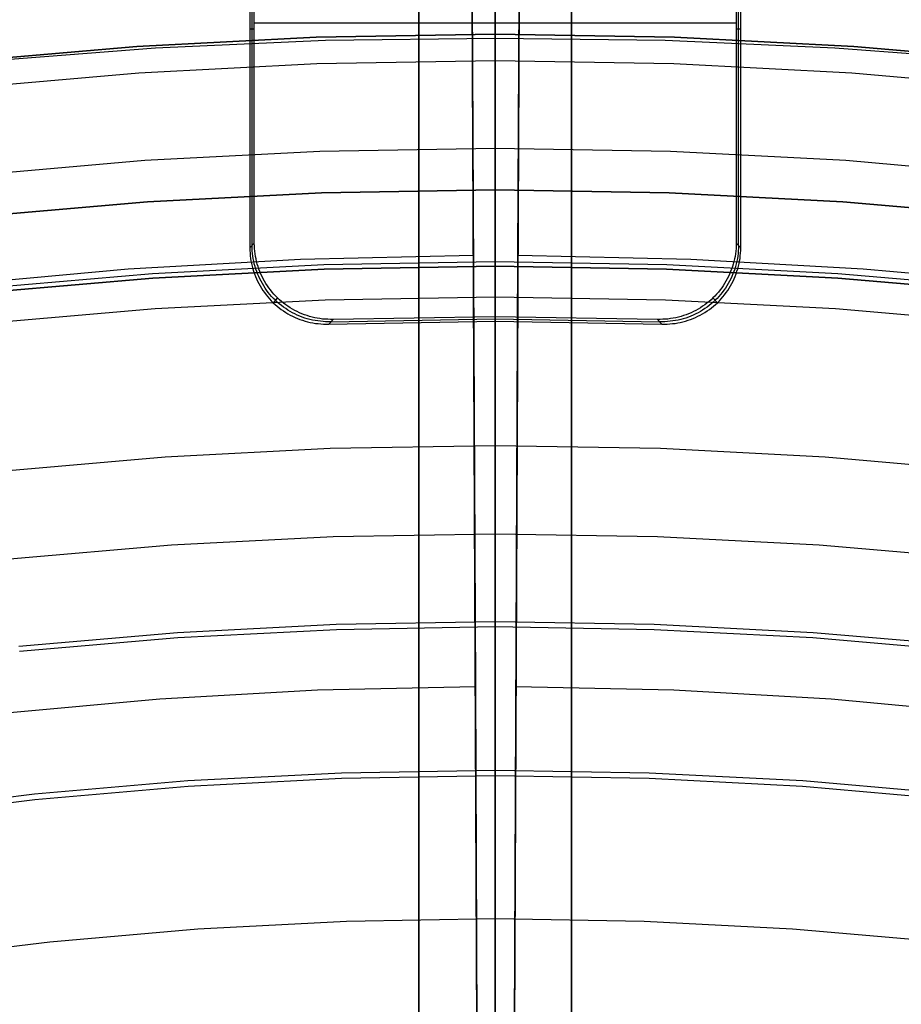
# Model space of a CAD drawing. Header units: millimetres. Extents: x 9001 to 10165, y -167 to 850.
# Tile 187 of 216: x 9576 to 9587, y 538 to 551. Entities that reach past the tile are written whole.
import ezdxf

# ---------------------------------------------------------------- set-up
doc = ezdxf.new("R2010")
doc.units = ezdxf.units.MM
for name, color, linetype in [('1', 7, 'Continuous'), ('COLOR EXT', 7, 'Continuous'), ('luz', 7, 'Continuous')]:
    doc.layers.add(name, color=color, linetype=linetype)

msp = doc.modelspace()

# ---------------------------------------------------------------- linework, layer by layer
at = {"layer": '1', "color": 29, "true_color": 0x4d342b}
for p, q in [((9581.484, 547.996, 76.062), (9581.439, 558.401, 65.657)), ((9582.066, 547.996, 76.062), (9582.113, 558.401, 65.657)), ((9581.441, 557.845, 34.462), (9581.551, 532.841, 34.462)), ((9582.111, 557.845, 34.462), (9581.997, 532.841, 34.462)), ((9581.551, 532.841, 42.462), (9581.465, 552.346, 42.462)), ((9581.465, 552.346, 60.562), (9581.509, 542.346, 70.562)), ((9581.997, 532.841, 42.462), (9582.086, 552.345, 42.462)), ((9582.086, 552.345, 60.562), (9582.04, 542.346, 70.562)), ((9576.96, 547.818, 76.062), (9579.22, 547.946, 76.062)), ((9579.22, 547.946, 76.062), (9581.484, 547.996, 76.062)), ((9581.551, 532.841, 76.062), (9581.484, 547.996, 76.062)), ((9581.997, 532.841, 76.062), (9582.066, 547.996, 76.062)), ((9582.066, 547.996, 76.062), (9584.33, 547.946, 76.062)), ((9584.33, 547.946, 76.062), (9586.59, 547.818, 76.062)), ((9574.705, 547.612, 76.062), (9576.96, 547.818, 76.062)), ((9586.59, 547.818, 76.062), (9588.845, 547.611, 76.062)), ((9579.442, 542.301, 70.562), (9581.509, 542.346, 70.562)), ((9581.509, 542.346, 70.562), (9581.551, 532.841, 70.562)), ((9582.04, 542.346, 70.562), (9581.997, 532.841, 70.562)), ((9582.04, 542.346, 70.562), (9584.108, 542.3, 70.562)), ((9577.377, 542.184, 70.562), (9579.442, 542.301, 70.562)), ((9584.108, 542.3, 70.562), (9586.172, 542.183, 70.562)), ((9575.317, 541.995, 70.562), (9577.377, 542.184, 70.562)), ((9586.172, 542.183, 70.562), (9588.232, 541.994, 70.562))]:
    msp.add_line(p, q, dxfattribs=at)
at = {"layer": '1', "color": 250, "true_color": 0x111111}
for p, q in [((9581.77, 552.346, 56.8), (9581.77, 550.892, 56.8)), ((9581.77, 551.095, 45.814), (9581.77, 551.044, 45.806)), ((9581.77, 551.044, 45.806), (9581.77, 550.993, 45.8)), ((9581.77, 550.993, 45.8), (9581.77, 550.941, 45.796)), ((9577.076, 550.73, 58.12), (9579.422, 550.852, 58.12)), ((9579.422, 550.852, 56.8), (9577.076, 550.73, 56.8)), ((9577.076, 550.73, 57.46), (9579.422, 550.852, 57.46)), ((9579.422, 550.852, 58.12), (9581.77, 550.892, 58.12)), ((9581.77, 550.892, 56.8), (9579.422, 550.852, 56.8)), ((9579.422, 550.852, 57.46), (9581.77, 550.892, 57.46)), ((9581.77, 550.941, 45.796), (9581.77, 550.89, 45.793)), ((9581.77, 550.891, 58.222), (9581.77, 550.892, 58.12)), ((9581.77, 550.892, 58.12), (9584.119, 550.852, 58.12)), ((9581.77, 550.892, 58.12), (9581.77, 550.892, 56.8)), ((9584.119, 550.852, 56.8), (9581.77, 550.892, 56.8)), ((9581.77, 550.892, 57.46), (9584.119, 550.852, 57.46)), ((9581.77, 550.885, 58.324), (9581.77, 550.891, 58.222)), ((9581.77, 550.89, 45.793), (9581.77, 550.838, 45.792)), ((9581.77, 550.877, 58.425), (9581.77, 550.885, 58.324)), ((9581.77, 550.864, 58.526), (9581.77, 550.877, 58.425)), ((9581.77, 550.849, 58.627), (9581.77, 550.864, 58.526)), ((9581.77, 550.83, 58.727), (9581.77, 550.849, 58.627)), ((9584.119, 550.852, 58.12), (9586.465, 550.73, 58.12)), ((9586.465, 550.73, 56.8), (9584.119, 550.852, 56.8)), ((9584.119, 550.852, 57.46), (9586.465, 550.73, 57.46)), ((9574.735, 550.528, 58.12), (9577.076, 550.73, 58.12)), ((9577.076, 550.73, 56.8), (9574.735, 550.528, 56.8)), ((9574.735, 550.528, 57.46), (9577.076, 550.73, 57.46)), ((9577.321, 550.715, 45.792), (9579.545, 550.814, 45.792)), ((9579.545, 550.814, 45.792), (9581.77, 550.838, 45.792)), ((9581.77, 550.838, 45.792), (9581.77, 509.997, 45.792)), ((9581.77, 550.838, 45.792), (9583.996, 550.814, 45.792)), ((9581.77, 550.808, 58.826), (9581.77, 550.83, 58.727)), ((9581.77, 550.782, 58.924), (9581.77, 550.808, 58.826)), ((9581.77, 550.753, 59.022), (9581.77, 550.782, 58.924)), ((9581.77, 550.72, 59.118), (9581.77, 550.753, 59.022)), ((9581.77, 550.685, 59.213), (9581.77, 550.72, 59.118)), ((9583.996, 550.814, 45.792), (9586.22, 550.715, 45.792)), ((9586.465, 550.73, 58.12), (9588.805, 550.528, 58.12)), ((9588.805, 550.528, 56.8), (9586.465, 550.73, 56.8)), ((9586.465, 550.73, 57.46), (9588.805, 550.528, 57.46)), ((9575.102, 550.541, 45.792), (9577.321, 550.715, 45.792)), ((9581.77, 550.646, 59.307), (9581.77, 550.685, 59.213)), ((9581.77, 550.603, 59.4), (9581.77, 550.646, 59.307)), ((9581.77, 550.558, 59.491), (9581.77, 550.603, 59.4)), ((9586.22, 550.715, 45.792), (9588.439, 550.541, 45.792)), ((9581.77, 550.51, 59.581), (9581.77, 550.558, 59.491)), ((9581.77, 550.458, 59.669), (9581.77, 550.51, 59.581)), ((9581.77, 550.404, 59.755), (9581.77, 550.458, 59.669)), ((9581.77, 550.347, 59.839), (9581.77, 550.404, 59.755)), ((9581.77, 550.287, 59.921), (9581.77, 550.347, 59.839)), ((9581.77, 550.224, 60.001), (9581.77, 550.287, 59.921)), ((9581.77, 550.158, 60.079), (9581.77, 550.224, 60.001)), ((9581.77, 550.09, 60.154), (9581.77, 550.158, 60.079)), ((9581.77, 550.02, 60.227), (9581.77, 550.09, 60.154)), ((9581.77, 549.946, 60.298), (9581.77, 550.02, 60.227)), ((9581.77, 549.871, 60.366), (9581.77, 549.946, 60.298)), ((9581.77, 549.793, 60.432), (9581.77, 549.871, 60.366)), ((9581.77, 549.713, 60.495), (9581.77, 549.793, 60.432)), ((9581.77, 549.631, 60.555), (9581.77, 549.713, 60.495)), ((9581.77, 549.547, 60.612), (9581.77, 549.631, 60.555)), ((9581.77, 549.461, 60.666), (9581.77, 549.547, 60.612)), ((9581.77, 549.373, 60.718), (9581.77, 549.461, 60.666)), ((9581.77, 549.283, 60.766), (9581.77, 549.373, 60.718)), ((9581.77, 549.192, 60.811), (9581.77, 549.283, 60.766)), ((9581.77, 549.1, 60.853), (9581.77, 549.192, 60.811)), ((9581.77, 549.006, 60.892), (9581.77, 549.1, 60.853)), ((9581.77, 548.91, 60.928), (9581.77, 549.006, 60.892)), ((9581.77, 548.814, 60.96), (9581.77, 548.91, 60.928)), ((9579.492, 548.812, 258.714), (9577.216, 548.694, 258.714)), ((9577.216, 548.694, 282.75), (9579.492, 548.812, 282.75)), ((9577.216, 548.694, 270.732), (9579.492, 548.812, 270.732)), ((9581.77, 548.851, 258.714), (9579.492, 548.812, 258.714)), ((9579.492, 548.812, 282.75), (9581.77, 548.851, 282.75)), ((9579.492, 548.812, 270.732), (9581.77, 548.851, 270.732)), ((9581.77, 548.851, 282.75), (9581.77, 547.851, 282.75)), ((9581.77, 548.851, 282.75), (9581.77, 548.851, 258.714)), ((9584.048, 548.812, 258.714), (9581.77, 548.851, 258.714)), ((9581.77, 548.851, 282.75), (9584.048, 548.812, 282.75)), ((9581.77, 548.825, 257.461), (9581.77, 548.851, 258.714)), ((9581.77, 548.851, 270.732), (9584.048, 548.812, 270.732)), ((9581.77, 548.756, 256.21), (9581.77, 548.825, 257.461)), ((9581.77, 548.716, 60.99), (9581.77, 548.814, 60.96)), ((9586.324, 548.694, 258.714), (9584.048, 548.812, 258.714)), ((9584.048, 548.812, 282.75), (9586.324, 548.694, 282.75)), ((9584.048, 548.812, 270.732), (9586.324, 548.694, 270.732)), ((9577.216, 548.694, 258.714), (9574.946, 548.498, 258.714)), ((9574.946, 548.498, 282.75), (9577.216, 548.694, 282.75)), ((9574.946, 548.498, 270.732), (9577.216, 548.694, 270.732)), ((9581.77, 548.643, 254.963), (9581.77, 548.756, 256.21)), ((9581.77, 548.618, 61.015), (9581.77, 548.716, 60.99)), ((9588.594, 548.498, 258.714), (9586.324, 548.694, 258.714)), ((9586.324, 548.694, 282.75), (9588.594, 548.498, 282.75)), ((9586.324, 548.694, 270.732), (9588.594, 548.498, 270.732)), ((9581.77, 548.486, 253.72), (9581.77, 548.643, 254.963)), ((9581.77, 548.519, 61.038), (9581.77, 548.618, 61.015)), ((9581.77, 548.419, 61.057), (9581.77, 548.519, 61.038)), ((9581.77, 548.287, 252.483), (9581.77, 548.486, 253.72)), ((9581.77, 548.318, 61.072), (9581.77, 548.419, 61.057)), ((9581.77, 548.217, 61.084), (9581.77, 548.318, 61.072)), ((9581.77, 548.044, 251.254), (9581.77, 548.287, 252.483)), ((9581.77, 548.116, 61.093), (9581.77, 548.217, 61.084)), ((9581.77, 548.014, 61.098), (9581.77, 548.116, 61.093)), ((9581.77, 547.759, 250.034), (9581.77, 548.044, 251.254)), ((9581.77, 547.913, 61.1), (9581.77, 548.014, 61.098)), ((9579.524, 547.874, 61.1), (9581.77, 547.913, 61.1)), ((9581.77, 547.913, 61.1), (9581.77, 535.998, 61.1)), ((9581.77, 547.913, 61.1), (9584.016, 547.874, 61.1)), ((9575.043, 547.564, 61.1), (9577.281, 547.758, 61.1)), ((9577.281, 547.758, 61.1), (9579.524, 547.874, 61.1)), ((9577.285, 547.696, 282.75), (9579.527, 547.813, 282.75)), ((9579.527, 547.813, 258.715), (9577.285, 547.696, 258.715)), ((9577.285, 547.696, 270.733), (9579.527, 547.813, 270.733)), ((9579.527, 547.813, 282.75), (9581.77, 547.851, 282.75)), ((9581.77, 547.851, 258.715), (9579.527, 547.813, 258.715)), ((9579.527, 547.813, 270.733), (9581.77, 547.851, 270.733)), ((9581.77, 547.851, 282.75), (9581.77, 547.851, 258.715)), ((9581.77, 547.851, 282.75), (9584.014, 547.813, 282.75)), ((9584.014, 547.813, 258.715), (9581.77, 547.851, 258.715)), ((9581.77, 547.826, 257.498), (9581.77, 547.851, 258.715)), ((9581.77, 547.851, 270.733), (9584.014, 547.813, 270.733)), ((9581.77, 547.758, 256.282), (9581.77, 547.826, 257.498)), ((9581.77, 547.432, 248.825), (9581.77, 547.759, 250.034)), ((9581.77, 547.648, 255.069), (9581.77, 547.758, 256.282)), ((9584.014, 547.813, 282.75), (9586.255, 547.696, 282.75)), ((9586.255, 547.696, 258.715), (9584.014, 547.813, 258.715)), ((9584.014, 547.813, 270.733), (9586.255, 547.696, 270.733)), ((9584.016, 547.874, 61.1), (9586.259, 547.758, 61.1)), ((9586.259, 547.758, 61.1), (9588.497, 547.564, 61.1)), ((9575.05, 547.503, 282.75), (9577.285, 547.696, 282.75)), ((9577.285, 547.696, 258.715), (9575.05, 547.503, 258.715)), ((9575.05, 547.503, 270.733), (9577.285, 547.696, 270.733)), ((9581.77, 547.496, 253.86), (9581.77, 547.648, 255.069)), ((9586.255, 547.696, 282.75), (9588.491, 547.503, 282.75)), ((9588.491, 547.503, 258.715), (9586.255, 547.696, 258.715)), ((9586.255, 547.696, 270.733), (9588.491, 547.503, 270.733)), ((9581.77, 547.302, 252.658), (9581.77, 547.496, 253.86)), ((9581.77, 547.062, 247.628), (9581.77, 547.432, 248.825)), ((9581.77, 547.066, 251.463), (9581.77, 547.302, 252.658)), ((9581.77, 546.789, 250.277), (9581.77, 547.066, 251.463)), ((9581.77, 546.652, 246.445), (9581.77, 547.062, 247.628)), ((9581.77, 546.471, 249.102), (9581.77, 546.789, 250.277)), ((9581.77, 546.2, 245.276), (9581.77, 546.652, 246.445)), ((9581.77, 546.112, 247.938), (9581.77, 546.471, 249.102)), ((9581.77, 545.708, 244.124), (9581.77, 546.2, 245.276)), ((9581.77, 545.712, 246.788), (9581.77, 546.112, 247.938)), ((9581.77, 545.273, 245.652), (9581.77, 545.712, 246.788)), ((9581.77, 545.176, 242.99), (9581.77, 545.708, 244.124)), ((9581.77, 544.795, 244.532), (9581.77, 545.273, 245.652)), ((9581.77, 544.605, 241.875), (9581.77, 545.176, 242.99)), ((9581.77, 544.278, 243.429), (9581.77, 544.795, 244.532)), ((9581.77, 543.996, 240.781), (9581.77, 544.605, 241.875)), ((9581.77, 543.722, 242.345), (9581.77, 544.278, 243.429)), ((9581.77, 543.348, 239.708), (9581.77, 543.996, 240.781)), ((9581.77, 543.13, 241.281), (9581.77, 543.722, 242.345)), ((9581.77, 542.664, 238.659), (9581.77, 543.348, 239.708)), ((9579.689, 543.094, 241.281), (9581.77, 543.13, 241.281)), ((9581.77, 542.501, 240.238), (9581.77, 543.13, 241.281)), ((9581.77, 543.13, 241.281), (9583.851, 543.094, 241.281)), ((9575.538, 542.807, 241.281), (9577.611, 542.986, 241.281)), ((9577.611, 542.986, 241.281), (9579.689, 543.094, 241.281)), ((9583.851, 543.094, 241.281), (9585.929, 542.986, 241.281)), ((9585.929, 542.986, 241.281), (9588.003, 542.807, 241.281)), ((9581.77, 541.944, 237.634), (9581.77, 542.664, 238.659)), ((9581.77, 541.835, 239.218), (9581.77, 542.501, 240.238)), ((9581.77, 541.188, 236.634), (9581.77, 541.944, 237.634)), ((9581.77, 541.135, 238.222), (9581.77, 541.835, 239.218)), ((9579.757, 541.143, 236.621), (9581.77, 541.178, 236.621)), ((9581.77, 540.399, 235.662), (9581.77, 541.188, 236.634)), ((9581.77, 541.178, 236.621), (9583.784, 541.143, 236.621)), ((9577.746, 541.039, 236.621), (9579.757, 541.143, 236.621)), ((9581.77, 540.401, 237.25), (9581.77, 541.135, 238.222)), ((9583.784, 541.143, 236.621), (9585.795, 541.039, 236.621)), ((9575.74, 540.865, 236.621), (9577.746, 541.039, 236.621)), ((9585.795, 541.039, 236.621), (9587.801, 540.865, 236.621)), ((9573.741, 540.622, 236.621), (9575.74, 540.865, 236.621)), ((9581.77, 539.633, 236.305), (9581.77, 540.401, 237.25)), ((9581.77, 539.575, 234.718), (9581.77, 540.399, 235.662)), ((9581.77, 538.832, 235.387), (9581.77, 539.633, 236.305)), ((9581.77, 538.72, 233.803), (9581.77, 539.575, 234.718)), ((9581.77, 538.001, 234.498), (9581.77, 538.832, 235.387)), ((9581.77, 537.833, 232.918), (9581.77, 538.72, 233.803))]:
    msp.add_line(p, q, dxfattribs=at)
at = {"layer": 'COLOR EXT', "color": 30, "true_color": 0xff8d00}
for p, q in [((9580.77, 517.841, 21.262), (9580.77, 555.839, 21.262)), ((9580.77, 555.839, 25.262), (9580.77, 517.841, 25.262)), ((9580.77, 517.841, 23.262), (9580.77, 555.839, 23.262)), ((9581.77, 517.855, 25.262), (9581.77, 555.846, 25.262)), ((9582.77, 555.839, 21.262), (9582.77, 517.841, 21.262)), ((9582.77, 517.841, 25.262), (9582.77, 555.839, 25.262)), ((9582.77, 517.841, 23.262), (9582.77, 555.839, 23.262)), ((9581.77, 547.19, 15.162), (9581.77, 554.44, 15.162)), ((9578.614, 548.155, 15.162), (9578.614, 553.819, 15.162)), ((9584.926, 553.819, 15.162), (9584.926, 548.155, 15.162)), ((9578.555, 553.756, 19.162), (9578.555, 548.093, 19.162)), ((9578.585, 548.124, 17.162), (9578.585, 553.787, 17.162)), ((9584.956, 548.124, 17.162), (9584.956, 553.787, 17.162)), ((9584.985, 548.093, 19.162), (9584.985, 553.756, 19.162)), ((9584.926, 551.036, 15.162), (9578.614, 551.036, 15.162)), ((9578.614, 550.956, 15.162), (9578.555, 550.956, 19.162)), ((9584.985, 550.956, 19.162), (9584.926, 550.956, 15.162)), ((9578.614, 548.155, 15.162), (9578.555, 548.093, 19.162)), ((9578.615, 548.12, 15.162), (9578.614, 548.155, 15.162)), ((9584.926, 548.155, 15.162), (9584.925, 548.12, 15.162)), ((9584.985, 548.093, 19.162), (9584.926, 548.155, 15.162)), ((9578.555, 548.093, 19.162), (9578.556, 548.058, 19.162)), ((9578.556, 548.058, 19.162), (9578.558, 548.024, 19.162)), ((9578.558, 548.024, 19.162), (9578.561, 547.989, 19.162)), ((9578.585, 548.089, 17.165), (9578.585, 548.124, 17.165)), ((9578.587, 548.054, 17.164), (9578.585, 548.089, 17.165)), ((9578.59, 548.02, 17.164), (9578.587, 548.054, 17.164)), ((9578.594, 547.985, 17.163), (9578.59, 548.02, 17.164)), ((9578.617, 548.085, 15.162), (9578.615, 548.12, 15.162)), ((9578.62, 548.05, 15.162), (9578.617, 548.085, 15.162)), ((9578.624, 548.016, 15.162), (9578.62, 548.05, 15.162)), ((9578.63, 547.981, 15.162), (9578.624, 548.016, 15.162)), ((9584.916, 548.016, 15.162), (9584.911, 547.981, 15.162)), ((9584.921, 548.05, 15.162), (9584.916, 548.016, 15.162)), ((9584.924, 548.085, 15.162), (9584.921, 548.05, 15.162)), ((9584.925, 548.12, 15.162), (9584.924, 548.085, 15.162)), ((9584.95, 548.02, 17.164), (9584.946, 547.985, 17.163)), ((9584.953, 548.054, 17.164), (9584.95, 548.02, 17.164)), ((9584.955, 548.089, 17.165), (9584.953, 548.054, 17.164)), ((9584.956, 548.124, 17.165), (9584.955, 548.089, 17.165)), ((9584.98, 547.989, 19.162), (9584.983, 548.024, 19.162)), ((9584.983, 548.024, 19.162), (9584.985, 548.058, 19.162)), ((9584.985, 548.058, 19.162), (9584.985, 548.093, 19.162)), ((9578.561, 547.989, 19.162), (9578.565, 547.954, 19.162)), ((9578.565, 547.954, 19.162), (9578.57, 547.92, 19.162)), ((9578.57, 547.92, 19.162), (9578.577, 547.886, 19.162)), ((9578.577, 547.886, 19.162), (9578.585, 547.852, 19.162)), ((9578.6, 547.951, 17.163), (9578.594, 547.985, 17.163)), ((9578.607, 547.916, 17.163), (9578.6, 547.951, 17.163)), ((9578.614, 547.882, 17.162), (9578.607, 547.916, 17.163)), ((9578.623, 547.849, 17.162), (9578.614, 547.882, 17.162)), ((9578.636, 547.947, 15.162), (9578.63, 547.981, 15.162)), ((9578.644, 547.913, 15.162), (9578.636, 547.947, 15.162)), ((9578.653, 547.879, 15.162), (9578.644, 547.913, 15.162)), ((9578.663, 547.846, 15.162), (9578.653, 547.879, 15.162)), ((9584.887, 547.879, 15.162), (9584.877, 547.846, 15.162)), ((9584.896, 547.913, 15.162), (9584.887, 547.879, 15.162)), ((9584.904, 547.947, 15.162), (9584.896, 547.913, 15.162)), ((9584.911, 547.981, 15.162), (9584.904, 547.947, 15.162)), ((9584.926, 547.882, 17.162), (9584.917, 547.849, 17.162)), ((9584.934, 547.916, 17.163), (9584.926, 547.882, 17.162)), ((9584.941, 547.951, 17.163), (9584.934, 547.916, 17.163)), ((9584.946, 547.985, 17.163), (9584.941, 547.951, 17.163)), ((9584.956, 547.852, 19.162), (9584.964, 547.886, 19.162)), ((9584.964, 547.886, 19.162), (9584.97, 547.92, 19.162)), ((9584.97, 547.92, 19.162), (9584.976, 547.954, 19.162)), ((9584.976, 547.954, 19.162), (9584.98, 547.989, 19.162)), ((9578.585, 547.852, 19.162), (9578.594, 547.818, 19.162)), ((9578.594, 547.818, 19.162), (9578.604, 547.785, 19.162)), ((9578.604, 547.785, 19.162), (9578.615, 547.752, 19.162)), ((9578.615, 547.752, 19.162), (9578.628, 547.719, 19.162)), ((9578.634, 547.815, 17.161), (9578.623, 547.849, 17.162)), ((9578.645, 547.782, 17.161), (9578.634, 547.815, 17.161)), ((9578.657, 547.75, 17.161), (9578.645, 547.782, 17.161)), ((9578.671, 547.718, 17.16), (9578.657, 547.75, 17.161)), ((9578.675, 547.813, 15.162), (9578.663, 547.846, 15.162)), ((9578.687, 547.781, 15.162), (9578.675, 547.813, 15.162)), ((9578.701, 547.748, 15.162), (9578.687, 547.781, 15.162)), ((9584.853, 547.781, 15.162), (9584.84, 547.748, 15.162)), ((9584.866, 547.813, 15.162), (9584.853, 547.781, 15.162)), ((9584.877, 547.846, 15.162), (9584.866, 547.813, 15.162)), ((9584.883, 547.75, 17.161), (9584.869, 547.718, 17.16)), ((9584.895, 547.782, 17.161), (9584.883, 547.75, 17.161)), ((9584.907, 547.815, 17.161), (9584.895, 547.782, 17.161)), ((9584.917, 547.849, 17.162), (9584.907, 547.815, 17.161)), ((9584.913, 547.719, 19.162), (9584.925, 547.752, 19.162)), ((9584.925, 547.752, 19.162), (9584.936, 547.785, 19.162)), ((9584.936, 547.785, 19.162), (9584.947, 547.818, 19.162)), ((9584.947, 547.818, 19.162), (9584.956, 547.852, 19.162)), ((9578.628, 547.719, 19.162), (9578.641, 547.687, 19.162)), ((9578.641, 547.687, 19.162), (9578.656, 547.655, 19.162)), ((9578.656, 547.655, 19.162), (9578.672, 547.624, 19.162)), ((9578.686, 547.686, 17.16), (9578.671, 547.718, 17.16)), ((9578.672, 547.624, 19.162), (9578.689, 547.594, 19.162)), ((9578.702, 547.655, 17.16), (9578.686, 547.686, 17.16)), ((9578.715, 547.717, 15.162), (9578.701, 547.748, 15.162)), ((9578.719, 547.625, 17.16), (9578.702, 547.655, 17.16)), ((9578.731, 547.686, 15.162), (9578.715, 547.717, 15.162)), ((9578.737, 547.595, 17.16), (9578.719, 547.625, 17.16)), ((9578.748, 547.655, 15.162), (9578.731, 547.686, 15.162)), ((9578.766, 547.625, 15.162), (9578.748, 547.655, 15.162)), ((9578.785, 547.596, 15.162), (9578.766, 547.625, 15.162)), ((9584.774, 547.625, 15.162), (9584.755, 547.596, 15.162)), ((9584.792, 547.655, 15.162), (9584.774, 547.625, 15.162)), ((9584.809, 547.686, 15.162), (9584.792, 547.655, 15.162)), ((9584.822, 547.625, 17.16), (9584.804, 547.595, 17.16)), ((9584.825, 547.717, 15.162), (9584.809, 547.686, 15.162)), ((9584.839, 547.655, 17.16), (9584.822, 547.625, 17.16)), ((9584.84, 547.748, 15.162), (9584.825, 547.717, 15.162)), ((9584.855, 547.686, 17.16), (9584.839, 547.655, 17.16)), ((9584.852, 547.594, 19.162), (9584.868, 547.624, 19.162)), ((9584.869, 547.718, 17.16), (9584.855, 547.686, 17.16)), ((9584.868, 547.624, 19.162), (9584.884, 547.655, 19.162)), ((9584.884, 547.655, 19.162), (9584.899, 547.687, 19.162)), ((9584.899, 547.687, 19.162), (9584.913, 547.719, 19.162)), ((9578.689, 547.594, 19.162), (9578.707, 547.564, 19.162)), ((9578.707, 547.564, 19.162), (9578.726, 547.535, 19.162)), ((9578.726, 547.535, 19.162), (9578.746, 547.506, 19.162)), ((9578.755, 547.565, 17.159), (9578.737, 547.595, 17.16)), ((9578.746, 547.506, 19.162), (9578.767, 547.478, 19.162)), ((9578.775, 547.537, 17.159), (9578.755, 547.565, 17.159)), ((9578.796, 547.509, 17.159), (9578.775, 547.537, 17.159)), ((9578.805, 547.568, 15.162), (9578.785, 547.596, 15.162)), ((9578.818, 547.482, 17.159), (9578.796, 547.509, 17.159)), ((9578.826, 547.54, 15.162), (9578.805, 547.568, 15.162)), ((9578.848, 547.513, 15.162), (9578.826, 547.54, 15.162)), ((9578.871, 547.486, 15.162), (9578.848, 547.513, 15.162)), ((9584.693, 547.513, 15.162), (9584.67, 547.486, 15.162)), ((9584.715, 547.54, 15.162), (9584.693, 547.513, 15.162)), ((9584.736, 547.568, 15.162), (9584.715, 547.54, 15.162)), ((9584.744, 547.509, 17.159), (9584.722, 547.482, 17.159)), ((9584.755, 547.596, 15.162), (9584.736, 547.568, 15.162)), ((9584.765, 547.537, 17.159), (9584.744, 547.509, 17.159)), ((9584.785, 547.565, 17.159), (9584.765, 547.537, 17.159)), ((9584.774, 547.478, 19.162), (9584.795, 547.506, 19.162)), ((9584.804, 547.595, 17.16), (9584.785, 547.565, 17.159)), ((9584.795, 547.506, 19.162), (9584.815, 547.535, 19.162)), ((9584.815, 547.535, 19.162), (9584.834, 547.564, 19.162)), ((9584.834, 547.564, 19.162), (9584.852, 547.594, 19.162)), ((9578.767, 547.478, 19.162), (9578.789, 547.451, 19.162)), ((9578.789, 547.451, 19.162), (9578.812, 547.425, 19.162)), ((9578.812, 547.425, 19.162), (9578.835, 547.399, 19.162)), ((9578.841, 547.456, 17.159), (9578.818, 547.482, 17.159)), ((9578.835, 547.399, 19.162), (9578.86, 547.374, 19.162)), ((9578.865, 547.43, 17.159), (9578.841, 547.456, 17.159)), ((9578.919, 547.436, 15.162), (9578.86, 547.374, 19.162)), ((9578.86, 547.374, 19.162), (9578.886, 547.351, 19.162)), ((9578.89, 547.405, 17.159), (9578.865, 547.43, 17.159)), ((9578.894, 547.461, 15.162), (9578.871, 547.486, 15.162)), ((9578.915, 547.382, 17.159), (9578.89, 547.405, 17.159)), ((9578.919, 547.436, 15.162), (9578.894, 547.461, 15.162)), ((9578.941, 547.359, 17.159), (9578.915, 547.382, 17.159)), ((9578.945, 547.412, 15.162), (9578.919, 547.436, 15.162)), ((9578.971, 547.389, 15.162), (9578.945, 547.412, 15.162)), ((9578.998, 547.367, 15.162), (9578.971, 547.389, 15.162)), ((9579.026, 547.346, 15.162), (9578.998, 547.367, 15.162)), ((9584.543, 547.367, 15.162), (9584.515, 547.346, 15.162)), ((9584.57, 547.389, 15.162), (9584.543, 547.367, 15.162)), ((9584.596, 547.412, 15.162), (9584.57, 547.389, 15.162)), ((9584.621, 547.436, 15.162), (9584.596, 547.412, 15.162)), ((9584.625, 547.382, 17.159), (9584.599, 547.359, 17.159)), ((9584.646, 547.461, 15.162), (9584.621, 547.436, 15.162)), ((9584.621, 547.436, 15.162), (9584.68, 547.374, 19.162)), ((9584.651, 547.405, 17.159), (9584.625, 547.382, 17.159)), ((9584.67, 547.486, 15.162), (9584.646, 547.461, 15.162)), ((9584.675, 547.43, 17.159), (9584.651, 547.405, 17.159)), ((9584.655, 547.351, 19.162), (9584.68, 547.374, 19.162)), ((9584.699, 547.456, 17.159), (9584.675, 547.43, 17.159)), ((9584.68, 547.374, 19.162), (9584.705, 547.399, 19.162)), ((9584.722, 547.482, 17.159), (9584.699, 547.456, 17.159)), ((9584.705, 547.399, 19.162), (9584.729, 547.425, 19.162)), ((9584.729, 547.425, 19.162), (9584.752, 547.451, 19.162)), ((9584.752, 547.451, 19.162), (9584.774, 547.478, 19.162)), ((9578.886, 547.351, 19.162), (9578.912, 547.328, 19.162)), ((9578.912, 547.328, 19.162), (9578.939, 547.306, 19.162)), ((9578.939, 547.306, 19.162), (9578.967, 547.285, 19.162)), ((9578.968, 547.337, 17.159), (9578.941, 547.359, 17.159)), ((9578.967, 547.285, 19.162), (9578.995, 547.265, 19.162)), ((9578.996, 547.316, 17.159), (9578.968, 547.337, 17.159)), ((9578.995, 547.265, 19.162), (9579.025, 547.246, 19.162)), ((9579.025, 547.296, 17.159), (9578.996, 547.316, 17.159)), ((9579.054, 547.277, 17.159), (9579.025, 547.296, 17.159)), ((9579.025, 547.246, 19.162), (9579.055, 547.228, 19.162)), ((9579.054, 547.326, 15.162), (9579.026, 547.346, 15.162)), ((9579.083, 547.307, 15.162), (9579.054, 547.326, 15.162)), ((9579.084, 547.259, 17.16), (9579.054, 547.277, 17.159)), ((9579.113, 547.289, 15.162), (9579.083, 547.307, 15.162)), ((9579.114, 547.242, 17.16), (9579.084, 547.259, 17.16)), ((9579.144, 547.272, 15.162), (9579.113, 547.289, 15.162)), ((9579.145, 547.226, 17.16), (9579.114, 547.242, 17.16)), ((9579.175, 547.257, 15.162), (9579.144, 547.272, 15.162)), ((9579.206, 547.242, 15.162), (9579.175, 547.257, 15.162)), ((9579.238, 547.228, 15.162), (9579.206, 547.242, 15.162)), ((9584.334, 547.242, 15.162), (9584.302, 547.228, 15.162)), ((9584.366, 547.257, 15.162), (9584.334, 547.242, 15.162)), ((9584.397, 547.272, 15.162), (9584.366, 547.257, 15.162)), ((9584.426, 547.242, 17.16), (9584.395, 547.226, 17.16)), ((9584.427, 547.289, 15.162), (9584.397, 547.272, 15.162)), ((9584.457, 547.259, 17.16), (9584.426, 547.242, 17.16)), ((9584.457, 547.307, 15.162), (9584.427, 547.289, 15.162)), ((9584.486, 547.326, 15.162), (9584.457, 547.307, 15.162)), ((9584.486, 547.277, 17.159), (9584.457, 547.259, 17.16)), ((9584.515, 547.346, 15.162), (9584.486, 547.326, 15.162)), ((9584.516, 547.296, 17.159), (9584.486, 547.277, 17.159)), ((9584.486, 547.228, 19.162), (9584.516, 547.246, 19.162)), ((9584.544, 547.316, 17.159), (9584.516, 547.296, 17.159)), ((9584.516, 547.246, 19.162), (9584.545, 547.265, 19.162)), ((9584.572, 547.337, 17.159), (9584.544, 547.316, 17.159)), ((9584.545, 547.265, 19.162), (9584.574, 547.285, 19.162)), ((9584.599, 547.359, 17.159), (9584.572, 547.337, 17.159)), ((9584.574, 547.285, 19.162), (9584.602, 547.306, 19.162)), ((9584.602, 547.306, 19.162), (9584.629, 547.328, 19.162)), ((9584.629, 547.328, 19.162), (9584.655, 547.351, 19.162)), ((9579.055, 547.228, 19.162), (9579.085, 547.211, 19.162)), ((9579.085, 547.211, 19.162), (9579.116, 547.195, 19.162)), ((9579.116, 547.195, 19.162), (9579.148, 547.18, 19.162)), ((9579.177, 547.211, 17.16), (9579.145, 547.226, 17.16)), ((9579.148, 547.18, 19.162), (9579.18, 547.167, 19.162)), ((9579.209, 547.197, 17.16), (9579.177, 547.211, 17.16)), ((9579.18, 547.167, 19.162), (9579.212, 547.154, 19.162)), ((9579.242, 547.185, 17.161), (9579.209, 547.197, 17.16)), ((9579.212, 547.154, 19.162), (9579.245, 547.143, 19.162)), ((9579.271, 547.216, 15.162), (9579.238, 547.228, 15.162)), ((9579.275, 547.173, 17.161), (9579.242, 547.185, 17.161)), ((9579.245, 547.143, 19.162), (9579.279, 547.132, 19.162)), ((9579.304, 547.204, 15.162), (9579.271, 547.216, 15.162)), ((9579.308, 547.163, 17.161), (9579.275, 547.173, 17.161)), ((9579.279, 547.132, 19.162), (9579.312, 547.123, 19.162)), ((9579.337, 547.194, 15.162), (9579.304, 547.204, 15.162)), ((9579.342, 547.154, 17.162), (9579.308, 547.163, 17.161)), ((9579.312, 547.123, 19.162), (9579.346, 547.115, 19.162)), ((9579.371, 547.185, 15.162), (9579.337, 547.194, 15.162)), ((9579.376, 547.146, 17.162), (9579.342, 547.154, 17.162)), ((9579.346, 547.115, 19.162), (9579.381, 547.109, 19.162)), ((9579.405, 547.177, 15.162), (9579.371, 547.185, 15.162)), ((9579.41, 547.14, 17.163), (9579.376, 547.146, 17.162)), ((9579.381, 547.109, 19.162), (9579.415, 547.103, 19.162)), ((9579.439, 547.17, 15.162), (9579.405, 547.177, 15.162)), ((9579.444, 547.134, 17.163), (9579.41, 547.14, 17.163)), ((9579.474, 547.165, 15.162), (9579.439, 547.17, 15.162)), ((9579.479, 547.13, 17.163), (9579.444, 547.134, 17.163)), ((9579.508, 547.16, 15.162), (9579.474, 547.165, 15.162)), ((9579.514, 547.127, 17.164), (9579.479, 547.13, 17.163)), ((9579.543, 547.157, 15.162), (9579.508, 547.16, 15.162)), ((9579.548, 547.125, 17.164), (9579.514, 547.127, 17.164)), ((9579.578, 547.156, 15.162), (9579.543, 547.157, 15.162)), ((9579.583, 547.124, 17.165), (9579.548, 547.125, 17.164)), ((9579.612, 547.155, 15.162), (9579.578, 547.156, 15.162)), ((9579.618, 547.125, 17.165), (9579.583, 547.124, 17.165)), ((9579.647, 547.155, 15.162), (9579.589, 547.094, 19.162)), ((9579.589, 547.094, 19.162), (9581.77, 547.131, 19.162)), ((9579.647, 547.155, 15.162), (9579.612, 547.155, 15.162)), ((9579.618, 547.125, 17.162), (9581.77, 547.161, 17.162)), ((9581.77, 547.19, 15.162), (9579.647, 547.155, 15.162)), ((9583.893, 547.155, 15.162), (9581.77, 547.19, 15.162)), ((9581.77, 547.131, 19.162), (9581.77, 547.19, 15.162)), ((9581.77, 547.161, 17.162), (9583.922, 547.125, 17.162)), ((9581.77, 547.131, 19.162), (9583.952, 547.094, 19.162)), ((9581.77, 534.082, 19.162), (9581.77, 547.131, 19.162)), ((9583.928, 547.155, 15.162), (9583.893, 547.155, 15.162)), ((9583.952, 547.094, 19.162), (9583.893, 547.155, 15.162)), ((9583.957, 547.124, 17.165), (9583.922, 547.125, 17.165)), ((9583.963, 547.156, 15.162), (9583.928, 547.155, 15.162)), ((9583.992, 547.125, 17.164), (9583.957, 547.124, 17.165)), ((9583.998, 547.157, 15.162), (9583.963, 547.156, 15.162)), ((9584.027, 547.127, 17.164), (9583.992, 547.125, 17.164)), ((9584.032, 547.16, 15.162), (9583.998, 547.157, 15.162)), ((9584.062, 547.13, 17.163), (9584.027, 547.127, 17.164)), ((9584.067, 547.165, 15.162), (9584.032, 547.16, 15.162)), ((9584.096, 547.134, 17.163), (9584.062, 547.13, 17.163)), ((9584.101, 547.17, 15.162), (9584.067, 547.165, 15.162)), ((9584.131, 547.14, 17.163), (9584.096, 547.134, 17.163)), ((9584.136, 547.177, 15.162), (9584.101, 547.17, 15.162)), ((9584.125, 547.103, 19.162), (9584.16, 547.109, 19.162)), ((9584.165, 547.146, 17.162), (9584.131, 547.14, 17.163)), ((9584.17, 547.185, 15.162), (9584.136, 547.177, 15.162)), ((9584.16, 547.109, 19.162), (9584.194, 547.115, 19.162)), ((9584.199, 547.154, 17.162), (9584.165, 547.146, 17.162)), ((9584.203, 547.194, 15.162), (9584.17, 547.185, 15.162)), ((9584.194, 547.115, 19.162), (9584.228, 547.123, 19.162)), ((9584.233, 547.163, 17.161), (9584.199, 547.154, 17.162)), ((9584.237, 547.204, 15.162), (9584.203, 547.194, 15.162)), ((9584.228, 547.123, 19.162), (9584.262, 547.132, 19.162)), ((9584.266, 547.173, 17.161), (9584.233, 547.163, 17.161)), ((9584.269, 547.216, 15.162), (9584.237, 547.204, 15.162)), ((9584.262, 547.132, 19.162), (9584.295, 547.143, 19.162)), ((9584.299, 547.185, 17.161), (9584.266, 547.173, 17.161)), ((9584.302, 547.228, 15.162), (9584.269, 547.216, 15.162)), ((9584.295, 547.143, 19.162), (9584.328, 547.154, 19.162)), ((9584.331, 547.197, 17.16), (9584.299, 547.185, 17.161)), ((9584.328, 547.154, 19.162), (9584.361, 547.167, 19.162)), ((9584.363, 547.211, 17.16), (9584.331, 547.197, 17.16)), ((9584.361, 547.167, 19.162), (9584.393, 547.18, 19.162)), ((9584.395, 547.226, 17.16), (9584.363, 547.211, 17.16)), ((9584.393, 547.18, 19.162), (9584.424, 547.195, 19.162)), ((9584.424, 547.195, 19.162), (9584.455, 547.211, 19.162)), ((9584.455, 547.211, 19.162), (9584.486, 547.228, 19.162)), ((9579.415, 547.103, 19.162), (9579.45, 547.099, 19.162)), ((9579.45, 547.099, 19.162), (9579.484, 547.096, 19.162)), ((9579.484, 547.096, 19.162), (9579.519, 547.094, 19.162)), ((9579.519, 547.094, 19.162), (9579.554, 547.093, 19.162)), ((9579.554, 547.093, 19.162), (9579.589, 547.094, 19.162)), ((9583.952, 547.094, 19.162), (9583.986, 547.093, 19.162)), ((9583.986, 547.093, 19.162), (9584.021, 547.094, 19.162)), ((9584.021, 547.094, 19.162), (9584.056, 547.096, 19.162)), ((9584.056, 547.096, 19.162), (9584.091, 547.099, 19.162)), ((9584.091, 547.099, 19.162), (9584.125, 547.103, 19.162))]:
    msp.add_line(p, q, dxfattribs=at)
at = {"layer": 'luz', "color": 7, "true_color": 0xffffff}
for p, q in [((9581.77, 553.161, -26.763), (9581.77, 547.038, -24.439)), ((9581.77, 551.101, -29.694), (9581.77, 551.029, -29.713)), ((9581.77, 551.029, -29.713), (9581.77, 550.957, -29.735)), ((9581.77, 550.957, -29.735), (9581.77, 550.886, -29.759)), ((9581.77, 550.886, -29.759), (9581.77, 550.816, -29.786)), ((9581.77, 550.816, -29.786), (9581.77, 550.747, -29.815)), ((9581.77, 550.747, -29.815), (9581.77, 550.679, -29.847)), ((9581.77, 550.679, -29.847), (9581.77, 550.612, -29.881)), ((9581.77, 550.612, -29.881), (9581.77, 550.546, -29.917)), ((9577.1, 550.385, -29.917), (9579.433, 550.506, -29.917)), ((9579.433, 550.506, -29.917), (9581.77, 550.546, -29.917)), ((9581.77, 550.546, -29.917), (9581.77, 550.476, -29.955)), ((9581.77, 550.546, -29.917), (9584.107, 550.506, -29.917)), ((9581.77, 550.476, -29.955), (9581.77, 550.405, -29.992)), ((9584.107, 550.506, -29.917), (9586.441, 550.385, -29.917)), ((9574.771, 550.183, -29.917), (9577.1, 550.385, -29.917)), ((9581.77, 550.405, -29.992), (9581.77, 550.332, -30.025)), ((9581.77, 550.332, -30.025), (9581.77, 550.259, -30.057)), ((9586.441, 550.385, -29.917), (9588.769, 550.183, -29.917)), ((9581.77, 550.259, -30.057), (9581.77, 550.184, -30.085)), ((9581.77, 550.184, -30.085), (9581.77, 550.108, -30.111)), ((9581.77, 550.108, -30.111), (9581.77, 550.032, -30.135)), ((9581.77, 550.032, -30.135), (9581.77, 549.954, -30.155)), ((9581.77, 549.954, -30.155), (9581.77, 549.876, -30.173)), ((9581.77, 549.876, -30.173), (9581.77, 549.798, -30.189)), ((9581.77, 549.798, -30.189), (9581.77, 549.719, -30.201)), ((9581.77, 549.719, -30.201), (9581.77, 549.64, -30.211)), ((9581.77, 549.64, -30.211), (9581.77, 549.56, -30.218)), ((9581.77, 549.56, -30.218), (9581.77, 549.48, -30.223)), ((9581.77, 549.48, -30.223), (9581.77, 549.4, -30.224)), ((9579.473, 549.354, -30.224), (9577.179, 549.235, -30.224)), ((9581.77, 549.393, -30.224), (9579.473, 549.354, -30.224)), ((9581.77, 549.4, -30.224), (9581.77, 549.32, -30.223)), ((9584.067, 549.354, -30.224), (9581.77, 549.393, -30.224)), ((9581.77, 549.32, -30.223), (9581.77, 549.24, -30.219)), ((9586.361, 549.235, -30.224), (9584.067, 549.354, -30.224)), ((9577.179, 549.235, -30.224), (9574.89, 549.037, -30.224)), ((9581.77, 549.24, -30.219), (9581.77, 549.16, -30.213)), ((9588.65, 549.037, -30.224), (9586.361, 549.235, -30.224)), ((9581.77, 549.16, -30.213), (9581.77, 549.081, -30.203)), ((9581.77, 549.081, -30.203), (9581.77, 549.002, -30.191)), ((9581.77, 549.002, -30.191), (9581.77, 548.923, -30.176)), ((9581.77, 548.923, -30.176), (9581.77, 548.845, -30.159)), ((9581.77, 548.845, -30.159), (9581.77, 548.768, -30.138)), ((9581.77, 548.768, -30.138), (9581.77, 548.691, -30.115)), ((9581.77, 548.691, -30.115), (9581.77, 548.615, -30.09)), ((9581.77, 548.615, -30.09), (9581.77, 548.54, -30.062)), ((9581.77, 548.54, -30.062), (9581.77, 548.467, -30.031)), ((9581.77, 548.467, -30.031), (9581.77, 548.394, -29.998)), ((9581.77, 548.394, -29.998), (9581.77, 548.322, -29.962)), ((9581.77, 548.322, -29.962), (9581.77, 548.252, -29.923)), ((9581.77, 548.252, -29.923), (9581.77, 548.183, -29.883)), ((9581.77, 548.183, -29.883), (9581.77, 548.116, -29.84)), ((9581.77, 548.116, -29.84), (9581.77, 548.05, -29.795)), ((9581.77, 548.05, -29.795), (9581.77, 547.985, -29.747)), ((9581.77, 547.985, -29.747), (9581.77, 547.923, -29.697)), ((9581.77, 547.923, -29.697), (9581.77, 547.862, -29.645)), ((9581.77, 547.862, -29.645), (9581.77, 547.803, -29.591)), ((9581.77, 547.803, -29.591), (9581.77, 547.746, -29.535)), ((9581.77, 547.746, -29.535), (9581.77, 547.69, -29.478)), ((9581.77, 547.69, -29.478), (9581.77, 547.637, -29.418)), ((9581.77, 547.637, -29.418), (9581.77, 547.586, -29.356)), ((9581.77, 547.586, -29.356), (9581.77, 547.537, -29.293)), ((9581.77, 547.537, -29.293), (9581.77, 547.491, -29.228)), ((9581.77, 547.491, -29.228), (9581.77, 547.446, -29.161)), ((9579.54, 547.408, -29.161), (9577.313, 547.292, -29.161)), ((9581.77, 547.446, -29.161), (9579.54, 547.408, -29.161)), ((9581.77, 547.446, -29.161), (9581.77, 547.402, -29.095)), ((9584, 547.408, -29.161), (9581.77, 547.446, -29.161)), ((9581.77, 547.402, -29.095), (9581.77, 547.355, -29.03)), ((9586.227, 547.292, -29.161), (9584, 547.408, -29.161)), ((9577.313, 547.292, -29.161), (9575.092, 547.1, -29.161)), ((9581.77, 547.355, -29.03), (9581.77, 547.306, -28.967)), ((9581.77, 547.306, -28.967), (9581.77, 547.255, -28.905)), ((9581.77, 547.255, -28.905), (9581.77, 547.202, -28.845)), ((9588.449, 547.1, -29.161), (9586.227, 547.292, -29.161)), ((9581.77, 547.202, -28.845), (9581.77, 547.147, -28.787)), ((9581.77, 547.147, -28.787), (9581.77, 547.09, -28.731)), ((9581.77, 547.09, -28.731), (9581.77, 547.03, -28.677)), ((9581.77, 547.038, -24.439), (9581.77, 540.84, -22.328)), ((9581.77, 547.03, -28.677), (9581.77, 546.97, -28.625)), ((9581.77, 546.97, -28.625), (9581.77, 546.907, -28.576)), ((9581.77, 546.907, -28.576), (9581.77, 546.843, -28.528)), ((9581.77, 546.843, -28.528), (9581.77, 546.777, -28.483)), ((9581.77, 546.777, -28.483), (9581.77, 546.709, -28.44)), ((9581.77, 546.709, -28.44), (9581.77, 546.64, -28.399)), ((9581.77, 546.64, -28.399), (9581.77, 546.57, -28.361)), ((9581.77, 546.57, -28.361), (9581.77, 546.498, -28.325)), ((9581.77, 546.498, -28.325), (9581.77, 546.426, -28.292)), ((9581.77, 546.426, -28.292), (9581.77, 546.352, -28.261)), ((9581.77, 546.352, -28.261), (9581.77, 546.277, -28.233)), ((9581.77, 546.277, -28.233), (9581.77, 546.201, -28.207)), ((9581.77, 546.201, -28.207), (9581.77, 546.125, -28.184)), ((9581.77, 546.125, -28.184), (9581.77, 546.047, -28.164)), ((9581.77, 546.047, -28.164), (9581.77, 545.969, -28.147)), ((9581.77, 545.969, -28.147), (9581.77, 545.89, -28.132)), ((9581.77, 545.89, -28.132), (9581.77, 545.811, -28.119)), ((9581.77, 545.811, -28.119), (9581.77, 545.732, -28.11)), ((9581.77, 545.732, -28.11), (9581.77, 545.652, -28.103)), ((9581.77, 545.652, -28.103), (9581.77, 545.572, -28.099)), ((9581.77, 545.572, -28.099), (9581.77, 545.492, -28.098)), ((9579.608, 545.462, -28.098), (9577.448, 545.35, -28.098)), ((9581.77, 545.499, -28.098), (9579.608, 545.462, -28.098)), ((9583.933, 545.462, -28.098), (9581.77, 545.499, -28.098)), ((9581.77, 545.492, -28.098), (9581.77, 545.412, -28.1)), ((9586.093, 545.35, -28.098), (9583.933, 545.462, -28.098)), ((9577.448, 545.35, -28.098), (9575.293, 545.163, -28.098)), ((9581.77, 545.412, -28.1), (9581.77, 545.332, -28.104)), ((9581.77, 545.332, -28.104), (9581.77, 545.253, -28.111)), ((9588.248, 545.163, -28.098), (9586.093, 545.35, -28.098)), ((9581.77, 545.253, -28.111), (9581.77, 545.173, -28.121)), ((9581.77, 545.173, -28.121), (9581.77, 545.094, -28.134)), ((9581.77, 545.094, -28.134), (9581.77, 545.016, -28.149)), ((9581.77, 545.016, -28.149), (9581.77, 544.938, -28.167)), ((9581.77, 544.938, -28.167), (9581.77, 544.861, -28.188)), ((9581.77, 544.861, -28.188), (9581.77, 544.784, -28.211)), ((9581.77, 544.784, -28.211), (9581.77, 544.709, -28.237)), ((9581.77, 544.709, -28.237), (9581.77, 544.634, -28.266)), ((9581.77, 544.634, -28.266), (9581.77, 544.56, -28.297)), ((9581.77, 544.56, -28.297), (9581.77, 544.488, -28.331)), ((9581.77, 544.488, -28.331), (9581.77, 544.416, -28.367)), ((9581.77, 544.416, -28.367), (9581.77, 544.346, -28.406)), ((9577.527, 544.2, -28.406), (9579.647, 544.31, -28.406)), ((9579.647, 544.31, -28.406), (9581.77, 544.346, -28.406)), ((9581.77, 544.346, -28.406), (9581.77, 544.276, -28.444)), ((9581.77, 544.346, -28.406), (9583.893, 544.31, -28.406)), ((9581.77, 544.276, -28.444), (9581.77, 544.205, -28.481)), ((9583.893, 544.31, -28.406), (9586.013, 544.2, -28.406)), ((9575.412, 544.017, -28.406), (9577.527, 544.2, -28.406)), ((9581.77, 544.205, -28.481), (9581.77, 544.132, -28.514)), ((9586.013, 544.2, -28.406), (9588.128, 544.017, -28.406)), ((9581.77, 544.132, -28.514), (9581.77, 544.059, -28.546)), ((9581.77, 544.059, -28.546), (9581.77, 543.984, -28.574)), ((9581.77, 543.984, -28.574), (9581.77, 543.908, -28.6)), ((9581.77, 543.908, -28.6), (9581.77, 543.832, -28.624)), ((9581.77, 543.832, -28.624), (9581.77, 543.754, -28.644)), ((9581.77, 543.754, -28.644), (9581.77, 543.676, -28.662)), ((9581.77, 543.676, -28.662), (9581.77, 543.598, -28.678)), ((9581.77, 543.598, -28.678), (9581.77, 543.519, -28.69)), ((9581.77, 543.519, -28.69), (9581.77, 543.44, -28.7)), ((9581.77, 543.44, -28.7), (9581.77, 543.36, -28.707)), ((9581.77, 543.36, -28.707), (9581.77, 543.28, -28.712)), ((9581.77, 543.28, -28.712), (9581.77, 543.2, -28.713)), ((9579.687, 543.157, -28.713), (9577.607, 543.049, -28.713)), ((9581.77, 543.193, -28.713), (9579.687, 543.157, -28.713)), ((9581.77, 543.2, -28.713), (9581.77, 543.12, -28.712)), ((9583.853, 543.157, -28.713), (9581.77, 543.193, -28.713)), ((9581.77, 543.12, -28.712), (9581.77, 543.04, -28.708)), ((9585.934, 543.049, -28.713), (9583.853, 543.157, -28.713)), ((9577.607, 543.049, -28.713), (9575.531, 542.87, -28.713)), ((9581.77, 543.04, -28.708), (9581.77, 542.96, -28.702)), ((9588.009, 542.87, -28.713), (9585.934, 543.049, -28.713)), ((9581.77, 542.96, -28.702), (9581.77, 542.881, -28.692)), ((9581.77, 542.881, -28.692), (9581.77, 542.802, -28.68)), ((9581.77, 542.802, -28.68), (9581.77, 542.723, -28.665)), ((9581.77, 542.723, -28.665), (9581.77, 542.645, -28.648)), ((9581.77, 542.645, -28.648), (9581.77, 542.568, -28.627)), ((9581.77, 542.568, -28.627), (9581.77, 542.491, -28.604)), ((9581.77, 542.491, -28.604), (9581.77, 542.415, -28.579)), ((9581.77, 542.415, -28.579), (9581.77, 542.34, -28.551)), ((9581.77, 542.34, -28.551), (9581.77, 542.267, -28.52)), ((9581.77, 542.267, -28.52), (9581.77, 542.194, -28.487)), ((9581.77, 542.194, -28.487), (9581.77, 542.122, -28.451)), ((9581.77, 542.122, -28.451), (9581.77, 542.052, -28.412)), ((9581.77, 542.052, -28.412), (9581.77, 541.983, -28.372)), ((9581.77, 541.983, -28.372), (9581.77, 541.916, -28.329)), ((9581.77, 541.916, -28.329), (9581.77, 541.85, -28.284)), ((9581.77, 541.85, -28.284), (9581.77, 541.785, -28.236)), ((9581.77, 541.785, -28.236), (9581.77, 541.723, -28.186)), ((9581.77, 541.723, -28.186), (9581.77, 541.662, -28.134)), ((9581.77, 541.662, -28.134), (9581.77, 541.603, -28.08)), ((9581.77, 541.603, -28.08), (9581.77, 541.546, -28.024)), ((9581.77, 541.546, -28.024), (9581.77, 541.49, -27.967)), ((9581.77, 541.49, -27.967), (9581.77, 541.437, -27.907)), ((9581.77, 541.437, -27.907), (9581.77, 541.386, -27.845)), ((9581.77, 541.386, -27.845), (9581.77, 541.337, -27.782)), ((9581.77, 541.337, -27.782), (9581.77, 541.291, -27.717)), ((9579.754, 541.211, -27.65), (9577.741, 541.107, -27.65)), ((9581.77, 541.246, -27.65), (9579.754, 541.211, -27.65)), ((9581.77, 541.291, -27.717), (9581.77, 541.246, -27.65)), ((9581.77, 541.246, -27.65), (9581.77, 541.202, -27.584)), ((9583.786, 541.211, -27.65), (9581.77, 541.246, -27.65)), ((9581.77, 541.202, -27.584), (9581.77, 541.155, -27.519)), ((9585.799, 541.107, -27.65), (9583.786, 541.211, -27.65)), ((9577.741, 541.107, -27.65), (9575.733, 540.933, -27.65)), ((9581.77, 541.155, -27.519), (9581.77, 541.106, -27.456)), ((9581.77, 541.106, -27.456), (9581.77, 541.055, -27.394)), ((9581.77, 541.055, -27.394), (9581.77, 541.002, -27.334)), ((9587.808, 540.933, -27.65), (9585.799, 541.107, -27.65)), ((9575.733, 540.933, -27.65), (9573.731, 540.69, -27.65)), ((9581.77, 541.002, -27.334), (9581.77, 540.947, -27.276)), ((9581.77, 540.947, -27.276), (9581.77, 540.89, -27.22)), ((9581.77, 540.89, -27.22), (9581.77, 540.83, -27.166)), ((9581.77, 540.84, -22.328), (9581.77, 534.572, -20.432)), ((9581.77, 540.83, -27.166), (9581.77, 540.77, -27.114)), ((9581.77, 540.77, -27.114), (9581.77, 540.707, -27.065)), ((9581.77, 540.707, -27.065), (9581.77, 540.643, -27.017)), ((9581.77, 540.643, -27.017), (9581.77, 540.577, -26.972)), ((9581.77, 540.577, -26.972), (9581.77, 540.509, -26.929)), ((9581.77, 540.509, -26.929), (9581.77, 540.44, -26.888)), ((9581.77, 540.44, -26.888), (9581.77, 540.37, -26.85)), ((9581.77, 540.37, -26.85), (9581.77, 540.298, -26.814)), ((9581.77, 540.298, -26.814), (9581.77, 540.226, -26.781)), ((9581.77, 540.226, -26.781), (9581.77, 540.152, -26.75)), ((9581.77, 540.152, -26.75), (9581.77, 540.077, -26.722)), ((9581.77, 540.077, -26.722), (9581.77, 540.001, -26.696)), ((9581.77, 540.001, -26.696), (9581.77, 539.925, -26.673)), ((9581.77, 539.925, -26.673), (9581.77, 539.847, -26.653)), ((9581.77, 539.847, -26.653), (9581.77, 539.769, -26.636)), ((9581.77, 539.769, -26.636), (9581.77, 539.69, -26.621)), ((9581.77, 539.69, -26.621), (9581.77, 539.611, -26.608)), ((9581.77, 539.611, -26.608), (9581.77, 539.532, -26.599)), ((9581.77, 539.532, -26.599), (9581.77, 539.452, -26.592)), ((9581.77, 539.452, -26.592), (9581.77, 539.372, -26.588)), ((9581.77, 539.372, -26.588), (9581.77, 539.292, -26.587)), ((9579.822, 539.265, -26.587), (9577.875, 539.165, -26.587)), ((9581.77, 539.299, -26.587), (9579.822, 539.265, -26.587)), ((9583.719, 539.265, -26.587), (9581.77, 539.299, -26.587)), ((9581.77, 539.292, -26.587), (9581.77, 539.212, -26.589)), ((9585.665, 539.165, -26.587), (9583.719, 539.265, -26.587)), ((9577.875, 539.165, -26.587), (9575.934, 538.997, -26.587)), ((9581.77, 539.212, -26.589), (9581.77, 539.132, -26.593)), ((9581.77, 539.132, -26.593), (9581.77, 539.053, -26.6)), ((9587.607, 538.997, -26.587), (9585.665, 539.165, -26.587)), ((9575.934, 538.997, -26.587), (9573.999, 538.762, -26.587)), ((9581.77, 539.053, -26.6), (9581.77, 538.973, -26.61)), ((9581.77, 538.973, -26.61), (9581.77, 538.894, -26.623)), ((9581.77, 538.894, -26.623), (9581.77, 538.816, -26.638)), ((9581.77, 538.816, -26.638), (9581.77, 538.738, -26.656)), ((9581.77, 538.738, -26.656), (9581.77, 538.661, -26.677)), ((9581.77, 538.661, -26.677), (9581.77, 538.584, -26.7)), ((9581.77, 538.584, -26.7), (9581.77, 538.509, -26.726)), ((9581.77, 538.509, -26.726), (9581.77, 538.434, -26.755)), ((9581.77, 538.434, -26.755), (9581.77, 538.36, -26.786)), ((9581.77, 538.36, -26.786), (9581.77, 538.288, -26.82)), ((9581.77, 538.288, -26.82), (9581.77, 538.216, -26.856)), ((9581.77, 538.216, -26.856), (9581.77, 538.146, -26.895))]:
    msp.add_line(p, q, dxfattribs=at)

doc.saveas('drawing.dxf')
